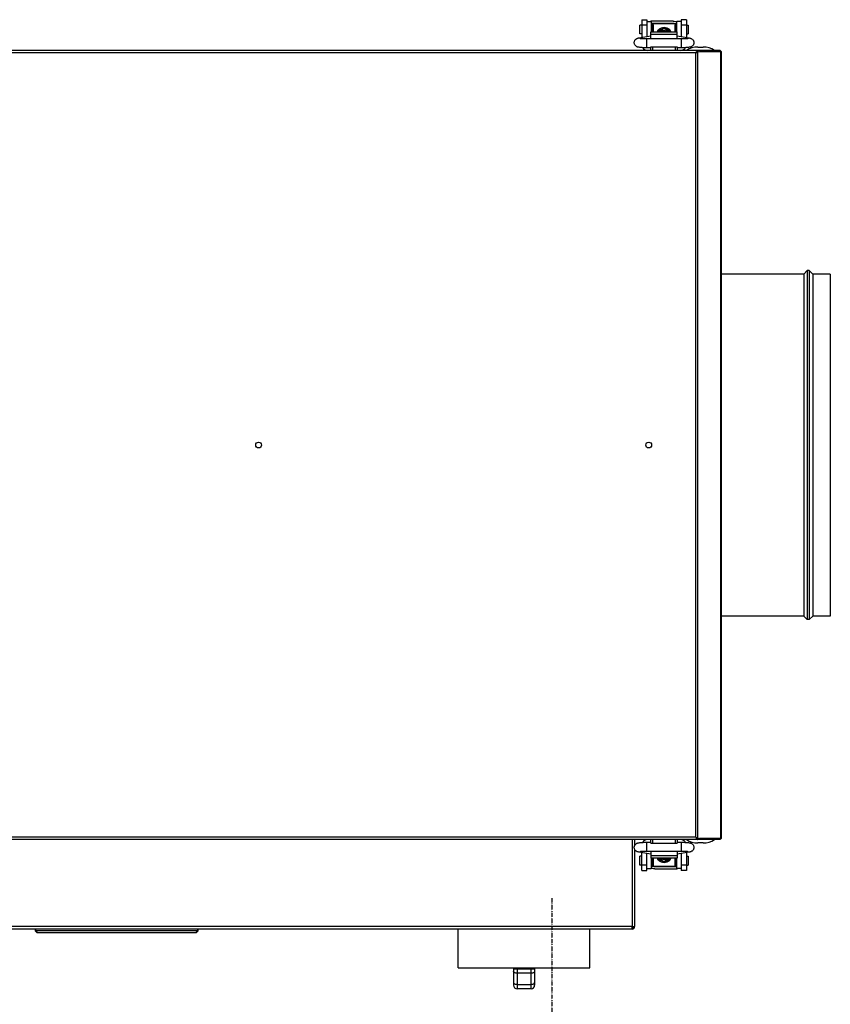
# Model space of a CAD drawing. Header units: millimetres. Extents: x 293871 to 335272, y 34548 to 100072.
# Tile 17 of 19: x 315011 to 315473, y 56638 to 57199. Entities that reach past the tile are written whole.
import ezdxf

# ---------------------------------------------------------------- set-up
doc = ezdxf.new("R2010")
doc.units = ezdxf.units.MM
doc.linetypes.add('DIVIDE', pattern=[1.25, 0.5, -0.25, 0, -0.25, 0, -0.25])
doc.layers.add('0_centrale', color=130, linetype='Continuous')
doc.layers.add('IS - KS - odporowadzenie skroplin', color=230, linetype='DIVIDE', lineweight=30)

msp = doc.modelspace()

# ---------------------------------------------------------------- linework, layer by layer
at = {"layer": '0_centrale'}
for p, q in [((315365.19111, 57199.06152, 3533), (315365.19111, 57188.92352, 3533)), ((315365.19111, 57199.06152, 3533), (315368.19111, 57199.06152, 3533)), ((315368.19111, 57199.06152, 3533), (315368.19111, 57189.41537, 3533)), ((315383.18111, 57198.15142, 3533), (315370.78111, 57198.15142, 3533)), ((315387.67111, 57199.06152, 3533), (315387.67111, 57189.41537, 3533)), ((315390.67111, 57199.06152, 3533), (315387.67111, 57199.06152, 3533)), ((315390.67111, 57199.06152, 3533), (315390.67111, 57188.92352, 3533)), ((315365.18111, 57196.01152, 3533), (315364.18111, 57196.01152, 3533)), ((315364.18111, 57191.01183, 3533), (315364.18111, 57196.01121, 3533)), ((315368.19111, 57195.90254, 3533), (315365.19111, 57195.90254, 3533)), ((315368.18111, 57198.01152, 3533), (315370.68111, 57198.01152, 3533)), ((315370.68111, 57198.01113, 3533), (315370.68111, 57192.06152, 3533)), ((315371.38111, 57196.51152, 3533), (315370.68111, 57196.51152, 3533)), ((315370.78111, 57196.51152, 3533), (315370.78111, 57196.9512, 3533)), ((315383.18111, 57196.9512, 3533), (315370.78111, 57196.9512, 3533)), ((315370.93111, 57196.91814, 3533), (315384.93111, 57196.91814, 3533)), ((315370.93111, 57196.91787, 3533), (315370.93111, 57196.51152, 3533)), ((315371.38111, 57192.06152, 3533), (315371.38111, 57196.51152, 3533)), ((315371.68111, 57196.21152, 3533), (315371.39521, 57196.49742, 3533)), ((315371.68111, 57196.21135, 3533), (315371.68111, 57192.06152, 3533)), ((315374.68111, 57193.2788, 3533), (315376.68111, 57193.2788, 3533)), ((315374.68111, 57192.06152, 3533), (315374.68111, 57193.27873, 3533)), ((315376.68111, 57193.27431, 3533), (315374.68111, 57193.27431, 3533)), ((315376.68111, 57192.46189, 3533), (315374.68111, 57192.57119, 3533)), ((315376.68111, 57193.27875, 3533), (315376.68111, 57192.06152, 3533)), ((315376.88321, 57193.61646, 3533), (315376.90466, 57193.61594, 3533)), ((315377.22902, 57193.72249, 3533), (315376.91588, 57193.62639, 3533)), ((315376.93111, 57193.57678, 3533), (315376.93111, 57192.06152, 3533)), ((315378.94652, 57193.62645, 3533), (315378.6514, 57193.71802, 3533)), ((315378.93111, 57193.57678, 3533), (315378.93111, 57192.06152, 3533)), ((315378.95756, 57193.61594, 3533), (315378.979, 57193.6165, 3533)), ((315379.18111, 57193.2788, 3533), (315381.18111, 57193.2788, 3533)), ((315379.18111, 57193.27875, 3533), (315379.18111, 57192.06152, 3533)), ((315381.18111, 57193.27431, 3533), (315379.18111, 57193.27431, 3533)), ((315381.18111, 57192.57119, 3533), (315379.18111, 57192.46189, 3533)), ((315381.18111, 57193.27873, 3533), (315381.18111, 57192.06152, 3533)), ((315384.18111, 57196.21152, 3533), (315384.46701, 57196.49742, 3533)), ((315384.18111, 57192.06152, 3533), (315384.18111, 57196.21134, 3533)), ((315384.48111, 57196.51152, 3533), (315384.48111, 57192.06152, 3533)), ((315384.48111, 57196.51152, 3533), (315385.18111, 57196.51152, 3533)), ((315384.93111, 57196.51152, 3533), (315384.93111, 57196.91784, 3533)), ((315387.68111, 57198.01152, 3533), (315385.18111, 57198.01152, 3533)), ((315385.18111, 57192.06152, 3533), (315385.18111, 57198.01113, 3533)), ((315390.67111, 57195.90254, 3533), (315387.67111, 57195.90254, 3533)), ((315390.68111, 57196.01152, 3533), (315391.68111, 57196.01152, 3533)), ((315391.68111, 57196.01122, 3533), (315391.68111, 57191.01182, 3533)), ((315363.62952, 57188.66751, 3533), (315370.43111, 57189.78261, 3533)), ((315365.18111, 57191.01152, 3533), (315364.18111, 57191.01152, 3533)), ((315367.93111, 57188.06152, 3533), (315367.93111, 57183.06152, 3533)), ((315387.93111, 57188.06152, 3533), (315367.93111, 57188.06152, 3533)), ((315370.43111, 57188.06152, 3533), (315370.43111, 57192.06152, 3533)), ((315370.43111, 57192.06152, 3533), (315385.43111, 57192.06152, 3533)), ((315385.43111, 57190.6473, 3533), (315370.43111, 57190.6473, 3533)), ((315385.43111, 57188.06152, 3533), (315385.43111, 57192.06152, 3533)), ((315385.43111, 57189.78261, 3533), (315392.23269, 57188.66751, 3533)), ((315387.93111, 57183.06152, 3533), (315387.93111, 57188.06152, 3533)), ((315390.68111, 57191.01152, 3533), (315391.68111, 57191.01152, 3533)), ((315409.98111, 57181.56152, 3533), (314661.38111, 57181.56152, 3533)), ((315370.43111, 57183.06152, 3533), (315367.93111, 57183.06152, 3533)), ((315370.43111, 57181.56152, 3533), (315370.43111, 57183.56152, 3533)), ((315370.43111, 57183.56152, 3533), (315385.43111, 57183.56152, 3533)), ((315371.43111, 57183.56152, 3533), (315371.43111, 57181.56152, 3533)), ((315384.43111, 57181.56152, 3533), (315384.43111, 57183.56152, 3533)), ((315385.43111, 57183.56152, 3533), (315385.43111, 57181.56152, 3533)), ((315387.93111, 57183.06152, 3533), (315385.43111, 57183.06152, 3533)), ((315397.09116, 57181.56152, 3533), (315397.09116, 57180.86152, 3533)), ((315397.13361, 57183.46256, 3533), (315400.22861, 57183.46256, 3533)), ((315409.77608, 57181.56152, 3533), (315409.77608, 57180.86152, 3533)), ((315409.98111, 57181.56152, 3533), (315409.98111, 57180.86152, 3533)), ((315396.10121, 57180.16152, 3533), (314675.26101, 57180.16152, 3533)), ((315396.10121, 56732.96152, 3533), (315396.10121, 57180.16152, 3533)), ((315396.59618, 57181.15147, 3533), (315396.59618, 57180.65649, 3533)), ((315397.09116, 57180.799, 3533), (315396.59618, 57180.799, 3533)), ((315396.87674, 57180.81672, 3533), (315397.09312, 57180.83038, 3533)), ((315397.09116, 57180.86152, 3533), (315397.58613, 57180.86152, 3533)), ((315397.09116, 57180.799, 3533), (315398.08111, 57180.86152, 3533)), ((315397.09116, 56732.32404, 3533), (315397.09116, 57180.799, 3533)), ((315398.08111, 57180.86152, 3533), (315410.68111, 57180.86152, 3533)), ((315410.27106, 56732.26152, 3533), (315410.27106, 57180.86152, 3533)), ((315410.68111, 56732.26152, 3533), (315410.68111, 57180.86152, 3533)), ((315457.55111, 57054.06152, 3533), (315410.68111, 57054.06152, 3533)), ((315459.55111, 57056.06152, 3533), (315457.55111, 57054.06152, 3533)), ((315457.55111, 57054.06152, 3533), (315457.55111, 56859.06152, 3533)), ((315459.55111, 57056.06152, 3533), (315459.55111, 56857.06152, 3533)), ((315460.68111, 57056.06152, 3533), (315459.55111, 57056.06152, 3533)), ((315460.68111, 57056.06152, 3533), (315460.68111, 56857.06152, 3533)), ((315462.68111, 57054.06152, 3533), (315460.68111, 57056.06152, 3533)), ((315462.68111, 57054.06152, 3533), (315462.68111, 56859.06152, 3533)), ((315472.68111, 57054.06152, 3533), (315462.68111, 57054.06152, 3533)), ((315472.68111, 57054.06152, 3533), (315472.68111, 56859.06152, 3533)), ((315457.55111, 56859.06152, 3533), (315410.68111, 56859.06152, 3533)), ((315459.55111, 56857.06152, 3533), (315457.55111, 56859.06152, 3533)), ((315460.68111, 56857.06152, 3533), (315459.55111, 56857.06152, 3533)), ((315462.68111, 56859.06152, 3533), (315460.68111, 56857.06152, 3533)), ((315472.68111, 56859.06152, 3533), (315462.68111, 56859.06152, 3533)), ((315396.10121, 56732.96152, 3533), (314675.26101, 56732.96152, 3533)), ((315396.59618, 56731.97157, 3533), (315396.59618, 56732.46654, 3533)), ((315397.09116, 56732.32404, 3533), (315396.59618, 56732.32404, 3533)), ((315396.87674, 56732.30632, 3533), (315397.09312, 56732.29265, 3533)), ((315397.09116, 56732.32404, 3533), (315398.08111, 56732.26152, 3533)), ((315397.09116, 56731.56152, 3533), (315397.09116, 56732.26152, 3533)), ((315397.58613, 56732.26152, 3533), (315397.09116, 56732.26152, 3533)), ((315410.68111, 56732.26152, 3533), (315398.08111, 56732.26152, 3533)), ((315409.77608, 56731.56152, 3533), (315409.77608, 56732.26152, 3533)), ((315409.98111, 56731.56152, 3533), (315409.98111, 56732.26152, 3533)), ((315409.98111, 56731.56152, 3533), (314661.38111, 56731.56152, 3533)), ((315359.78111, 56731.56152, 3533), (315359.78111, 56681.96152, 3533)), ((315361.18111, 56731.56152, 3533), (315361.18111, 56728.17417, 3533)), ((315367.93111, 56730.06152, 3533), (315367.93111, 56725.06152, 3533)), ((315367.93111, 56730.06152, 3533), (315370.43111, 56730.06152, 3533)), ((315370.43111, 56729.56152, 3533), (315370.43111, 56731.56152, 3533)), ((315370.43111, 56729.56152, 3533), (315385.43111, 56729.56152, 3533)), ((315371.43111, 56731.56152, 3533), (315371.43111, 56729.56152, 3533)), ((315384.43111, 56729.56152, 3533), (315384.43111, 56731.56152, 3533)), ((315385.43111, 56731.56152, 3533), (315385.43111, 56729.56152, 3533)), ((315385.43111, 56730.06152, 3533), (315387.93111, 56730.06152, 3533)), ((315387.93111, 56725.06152, 3533), (315387.93111, 56730.06152, 3533)), ((315400.22861, 56729.66048, 3533), (315397.13361, 56729.66048, 3533)), ((315361.18111, 56726.07484, 3533), (315361.18111, 56681.96152, 3533)), ((315370.43111, 56723.34043, 3533), (315363.62952, 56724.45553, 3533)), ((315365.18111, 56722.11152, 3533), (315364.18111, 56722.11152, 3533)), ((315364.18111, 56717.11182, 3533), (315364.18111, 56722.11122, 3533)), ((315365.19111, 56714.06152, 3533), (315365.19111, 56724.19951, 3533)), ((315367.93111, 56725.06152, 3533), (315387.93111, 56725.06152, 3533)), ((315368.19111, 56714.06152, 3533), (315368.19111, 56723.70767, 3533)), ((315370.43111, 56725.06152, 3533), (315370.43111, 56721.06152, 3533)), ((315370.43111, 56722.47573, 3533), (315385.43111, 56722.47573, 3533)), ((315385.43111, 56721.06152, 3533), (315370.43111, 56721.06152, 3533)), ((315370.68111, 56721.06152, 3533), (315370.68111, 56715.11191, 3533)), ((315371.38111, 56716.61152, 3533), (315371.38111, 56721.06152, 3533)), ((315371.68111, 56721.06152, 3533), (315371.68111, 56716.9117, 3533)), ((315374.68111, 56721.06152, 3533), (315374.68111, 56719.8443, 3533)), ((315376.68111, 56721.06152, 3533), (315376.68111, 56719.84429, 3533)), ((315376.93111, 56719.54625, 3533), (315376.93111, 56721.06152, 3533)), ((315378.93111, 56719.54625, 3533), (315378.93111, 56721.06152, 3533)), ((315379.18111, 56719.84429, 3533), (315379.18111, 56721.06152, 3533)), ((315381.18111, 56721.06152, 3533), (315381.18111, 56719.8443, 3533)), ((315384.18111, 56716.91169, 3533), (315384.18111, 56721.06152, 3533)), ((315384.48111, 56721.06152, 3533), (315384.48111, 56716.61152, 3533)), ((315385.18111, 56715.11191, 3533), (315385.18111, 56721.06152, 3533)), ((315385.43111, 56725.06152, 3533), (315385.43111, 56721.06152, 3533)), ((315392.23269, 56724.45553, 3533), (315385.43111, 56723.34043, 3533)), ((315387.67111, 56723.70767, 3533), (315387.67111, 56714.06152, 3533)), ((315390.67111, 56724.19951, 3533), (315390.67111, 56714.06152, 3533)), ((315390.68111, 56722.11152, 3533), (315391.68111, 56722.11152, 3533)), ((315391.68111, 56722.11121, 3533), (315391.68111, 56717.11183, 3533)), ((315365.18111, 56717.11152, 3533), (315364.18111, 56717.11152, 3533)), ((315365.19111, 56717.22049, 3533), (315368.19111, 56717.22049, 3533)), ((315371.38111, 56716.61152, 3533), (315370.68111, 56716.61152, 3533)), ((315370.93111, 56716.61152, 3533), (315370.93111, 56716.20519, 3533)), ((315384.93111, 56716.2049, 3533), (315370.93111, 56716.2049, 3533)), ((315371.68111, 56716.91152, 3533), (315371.39521, 56716.62562, 3533)), ((315372.68111, 56716.17184, 3533), (315385.08111, 56716.17184, 3533)), ((315374.68111, 56720.55185, 3533), (315376.68111, 56720.66115, 3533)), ((315374.68111, 56719.84873, 3533), (315376.68111, 56719.84873, 3533)), ((315376.68111, 56719.84424, 3533), (315374.68111, 56719.84424, 3533)), ((315376.90466, 56719.5071, 3533), (315376.88321, 56719.50654, 3533)), ((315376.9157, 56719.49659, 3533), (315377.21081, 56719.40501, 3533)), ((315378.6332, 56719.40055, 3533), (315378.94633, 56719.49665, 3533)), ((315378.979, 56719.50658, 3533), (315378.95755, 56719.5071, 3533)), ((315379.18111, 56720.66115, 3533), (315381.18111, 56720.55185, 3533)), ((315379.18111, 56719.84873, 3533), (315381.18111, 56719.84873, 3533)), ((315381.18111, 56719.84424, 3533), (315379.18111, 56719.84424, 3533)), ((315384.18111, 56716.91152, 3533), (315384.46701, 56716.62562, 3533)), ((315384.48111, 56716.61152, 3533), (315385.18111, 56716.61152, 3533)), ((315384.93111, 56716.20517, 3533), (315384.93111, 56716.61152, 3533)), ((315385.08111, 56716.61152, 3533), (315385.08111, 56716.17184, 3533)), ((315387.67111, 56717.22049, 3533), (315390.67111, 56717.22049, 3533)), ((315390.68111, 56717.11152, 3533), (315391.68111, 56717.11152, 3533)), ((315365.19111, 56714.06152, 3533), (315368.19111, 56714.06152, 3533)), ((315368.18111, 56715.11152, 3533), (315370.68111, 56715.11152, 3533)), ((315372.68111, 56714.97162, 3533), (315385.08111, 56714.97162, 3533)), ((315387.68111, 56715.11152, 3533), (315385.18111, 56715.11152, 3533)), ((315390.67111, 56714.06152, 3533), (315387.67111, 56714.06152, 3533)), ((315359.78111, 56681.96152, 3533), (314861.88111, 56681.96152, 3533)), ((315359.78111, 56681.96152, 3533), (315361.18111, 56681.96152, 3533)), ((315359.78115, 56680.56152, 3533), (315359.78115, 56681.96152, 3533)), ((315359.78111, 56680.56152, 3533), (314862.58111, 56680.56152, 3533)), ((315019.43111, 56680.56152, 3533), (315019.43111, 56679.56152, 3533)), ((315019.43111, 56679.56152, 3533), (315020.43111, 56678.56152, 3533)), ((315019.8017, 56679.54448, 3533), (315020.78466, 56678.56152, 3533)), ((315019.93111, 56679.56152, 3533), (315019.93111, 56680.56152, 3533)), ((315111.93111, 56679.56152, 3533), (315019.93111, 56679.56152, 3533)), ((315020.43111, 56678.56152, 3533), (315111.43111, 56678.56152, 3533)), ((315111.07755, 56678.56152, 3533), (315112.06052, 56679.54448, 3533)), ((315112.43111, 56679.56152, 3533), (315111.43111, 56678.56152, 3533)), ((315111.93111, 56680.56152, 3533), (315111.93111, 56679.56152, 3533)), ((315112.43111, 56679.56152, 3533), (315112.43111, 56680.56152, 3533)), ((315260.68111, 56658.56152, 3533), (315260.68111, 56680.56152, 3533)), ((315335.68111, 56658.56152, 3533), (315335.68111, 56680.56152, 3533)), ((315260.68143, 56658.56152, 3533), (315335.68079, 56658.56152, 3533)), ((315292.18111, 56658.56152, 3533), (315292.18111, 56648.56152, 3533)), ((315292.18111, 56657.90126, 3533), (315304.18111, 56657.90126, 3533)), ((315294.18111, 56658.56152, 3533), (315294.18111, 56646.56152, 3533)), ((315302.18111, 56655.40126, 3533), (315294.18111, 56655.40126, 3533)), ((315302.18111, 56646.56152, 3533), (315302.18111, 56658.56152, 3533)), ((315304.18111, 56658.56152, 3533), (315304.18111, 56648.56152, 3533)), ((315294.18111, 56649.06152, 3533), (315302.18111, 56649.06152, 3533)), ((315302.18111, 56646.56152, 3533), (315294.18111, 56646.56152, 3533))]:
    msp.add_line(p, q, dxfattribs=at)
at = {"layer": '0_centrale', "elevation": 3533}
for points in [[(315378.6514, 57193.71802), (315377.94059, 57193.80647), (315377.22902, 57193.72249)], [(315377.21081, 56719.40501), (315377.92163, 56719.31656), (315378.6332, 56719.40055)]]:
    msp.add_lwpolyline(points, dxfattribs=at)
at = {"layer": '0_centrale'}
for centre in [(315146.84777, 56956.56152, 3533), (315369.18111, 56956.56152, 3533)]:
    msp.add_circle(centre, 1.65, dxfattribs=at)
for centre, radius, start, end in [((315370.78117, 57192.78104, 3533), 5.37037, 90.0006806, 91.1623529), ((315377.93323, 57190.79541, 3533), 3.00221, 98.8175668, 109.719265), ((315377.93111, 57189.74128, 3533), 3.01244, 70.61241, 109.38759), ((315377.93315, 57190.79604, 3533), 3.00158, 94.6120413, 98.8180117), ((315377.9311, 57190.81476, 3533), 2.98276, 85.2746823, 94.6016623), ((315377.92905, 57190.79568, 3533), 3.00194, 70.2801805, 85.2649813), ((315383.1847, 57192.89877, 3533), 4.05242, 82.7066595, 90.0507716), ((315383.47513, 57190.76506, 3533), 7.36165, 76.7847373, 77.0006694), ((315368.39111, 57184.76152, 3533), 3.2, 211.0053216, 270), ((315387.47111, 57184.76152, 3533), 3.2, 270, 328.9900279), ((315397.13361, 57171.56152, 3533), 11.90104, 90, 122.8321305), ((315400.22861, 57171.56152, 3533), 11.90104, 57.1678695, 90), ((315409.28111, 57180.16152, 3533), 1.4, 45, 60.0003543), ((315394.5576, 57182.04486, 3533), 2.38914, 325.7945199, 328.5691151), ((315398.58303, 57179.88778, 3533), 2.35467, 145.9127539, 147.5425874), ((315397.11803, 57180.17194, 3533), 0.69282, 106.0768062, 110.3735756), ((315394.5576, 56731.07817, 3533), 2.38914, 31.4308849, 34.2054801), ((315397.11803, 56732.9511, 3533), 0.69282, 249.6264244, 253.9231938), ((315409.28111, 56732.96152, 3533), 1.4, 308.9984584, 330.0003543), ((315368.39111, 56728.36152, 3533), 3.2, 90, 148.9900279), ((315387.47111, 56728.36152, 3533), 3.2, 31.0053216, 90), ((315397.13361, 56741.56152, 3533), 11.90104, 237.1678695, 270), ((315398.58303, 56733.23525, 3533), 2.35467, 212.4574126, 214.0872461), ((315400.22861, 56741.56152, 3533), 11.90104, 270, 302.8321305), ((315372.67752, 56720.22426, 3533), 4.05242, 262.7066595, 270.0507716), ((315377.93316, 56722.32736, 3533), 3.00194, 250.2801805, 265.2649813), ((315377.93111, 56723.38175, 3533), 3.01244, 250.61241, 289.38759), ((315377.93111, 56722.30827, 3533), 2.98276, 265.2746823, 274.6016623), ((315377.92906, 56722.327, 3533), 3.00158, 274.6120413, 278.8180117), ((315377.92899, 56722.32763, 3533), 3.00221, 278.8175668, 289.719265), ((315372.38708, 56722.35798, 3533), 7.36165, 256.7847373, 257.0006694), ((315385.08104, 56720.34199, 3533), 5.37037, 270.0006806, 271.1623529), ((315359.78111, 56681.96152, 3533), 1.4, 270, 0), ((315359.78111, 56681.96152, 3533), 0.7, 270, 0), ((315294.18111, 56648.56152, 3533), 2, 180, 270), ((315302.18111, 56648.56152, 3533), 2, 270, 0)]:
    msp.add_arc(centre, radius, start, end, dxfattribs=at)
for centre, start_param, end_param in [((315019.93111, 56679.06152, 3533), -1.570796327, -1.308996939), ((315111.93111, 56679.06152, 3533), -1.832595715, -1.570796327)]:
    msp.add_ellipse(centre, major_axis=(-0.5, 0), ratio=1, start_param=start_param, end_param=end_param, dxfattribs=at)
for points, knots in [([(315369.61151, 57198.01798, 3533), (315369.69515, 57198.0382, 3533), (315370.0444, 57198.11136, 3533), (315370.40162, 57198.14482, 3533), (315370.67223, 57198.15031, 3533)], [0, 0, 0, 0, 0.241212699, 1, 1, 1, 1]), ([(315383.18111, 57198.15142, 3533), (315383.34877, 57198.15142, 3533), (315384.00316, 57198.13368, 3533), (315384.65658, 57198.04759, 3533), (315385.13106, 57197.93805, 3533)], [0, 0, 0, 0, 0.256118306, 1, 1, 1, 1]), ([(315370.78111, 57196.9512, 3533), (315370.76831, 57196.9512, 3533), (315370.74374, 57196.94868, 3533), (315370.70743, 57196.9389, 3533), (315370.68111, 57196.91813, 3533), (315370.68111, 57196.90319, 3533)], [0, 0, 0, 0, 0.327065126, 0.617973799, 1, 1, 1, 1]), ([(315374.66569, 57193.19124, 3533), (315374.51946, 57193.03159, 3533), (315374.25563, 57192.68137, 3533), (315374.07885, 57192.27786, 3533), (315374.01916, 57192.06762, 3533)], [0, 0, 0, 0, 0.497647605, 1, 1, 1, 1]), ([(315377.93111, 57194.52605, 3533), (315377.34961, 57194.52605, 3533), (315376.18863, 57194.32187, 3533), (315375.17047, 57193.70121, 3533), (315374.76678, 57193.29691, 3533)], [0, 0, 0, 0, 0.50440662, 1, 1, 1, 1]), ([(315375.50279, 57193.29315, 3533), (315375.64102, 57193.48282, 3533), (315375.96379, 57193.83097, 3533), (315376.55578, 57194.22492, 3533), (315377.22366, 57194.47045, 3533), (315377.69589, 57194.52605, 3533), (315377.93111, 57194.52605, 3533)], [0, 0, 0, 0, 0.249680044, 0.499588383, 0.749764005, 1, 1, 1, 1]), ([(315376.75067, 57193.43943, 3533), (315376.74468, 57193.42784, 3533), (315376.71973, 57193.3804, 3533), (315376.69348, 57193.33365, 3533), (315376.67307, 57193.2986, 3533)], [0, 0, 0, 0, 0.243272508, 1, 1, 1, 1]), ([(315376.75067, 57193.43943, 3533), (315376.77262, 57193.48191, 3533), (315376.80412, 57193.53815, 3533), (315376.8516, 57193.59539, 3533), (315376.87314, 57193.61258, 3533), (315376.8832, 57193.61637, 3533)], [0, 0, 0, 0, 0.641451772, 0.855761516, 1, 1, 1, 1]), ([(315376.93111, 57193.57678, 3533), (315376.93111, 57193.58445, 3533), (315376.92606, 57193.60132, 3533), (315376.9123, 57193.6117, 3533), (315376.90466, 57193.61594, 3533)], [0, 0, 0, 0, 0.467332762, 1, 1, 1, 1]), ([(315381.09543, 57193.29691, 3533), (315380.69174, 57193.70121, 3533), (315379.67358, 57194.32187, 3533), (315378.5126, 57194.52605, 3533), (315377.93111, 57194.52605, 3533)], [0, 0, 0, 0, 0.495593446, 1, 1, 1, 1]), ([(315377.93111, 57194.52605, 3533), (315378.16633, 57194.52605, 3533), (315378.63855, 57194.47045, 3533), (315379.30644, 57194.22492, 3533), (315379.89843, 57193.83097, 3533), (315380.22119, 57193.48282, 3533), (315380.35942, 57193.29315, 3533)], [0, 0, 0, 0, 0.250235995, 0.500411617, 0.750319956, 1, 1, 1, 1]), ([(315378.95756, 57193.61595, 3533), (315378.95476, 57193.6144, 3533), (315378.9452, 57193.60842, 3533), (315378.93715, 57193.59946, 3533), (315378.93403, 57193.59196, 3533)], [0, 0, 0, 0, 0.282581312, 1, 1, 1, 1]), ([(315378.97901, 57193.61639, 3533), (315378.99076, 57193.61197, 3533), (315379.01582, 57193.59036, 3533), (315379.03526, 57193.56536, 3533), (315379.0464, 57193.54955, 3533)], [0, 0, 0, 0, 0.393656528, 1, 1, 1, 1]), ([(315379.0464, 57193.54955, 3533), (315379.05171, 57193.542, 3533), (315379.07541, 57193.50651, 3533), (315379.0962, 57193.46914, 3533), (315379.11154, 57193.43943, 3533)], [0, 0, 0, 0, 0.216246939, 1, 1, 1, 1]), ([(315379.18916, 57193.29856, 3533), (315379.18223, 57193.31046, 3533), (315379.15551, 57193.35694, 3533), (315379.12983, 57193.40403, 3533), (315379.11154, 57193.43943, 3533)], [0, 0, 0, 0, 0.256794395, 1, 1, 1, 1]), ([(315381.84306, 57192.06762, 3533), (315381.78336, 57192.27786, 3533), (315381.60659, 57192.68137, 3533), (315381.34276, 57193.03159, 3533), (315381.19652, 57193.19124, 3533)], [0, 0, 0, 0, 0.502352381, 1, 1, 1, 1]), ([(315360.93115, 57185.98754, 3533), (315360.93123, 57186.19038, 3533), (315360.98006, 57186.597, 3533), (315361.19501, 57187.16845, 3533), (315361.53299, 57187.66655, 3533), (315361.95765, 57188.0582, 3533), (315362.41199, 57188.32854, 3533), (315362.8461, 57188.49578, 3533), (315363.24673, 57188.59882, 3533), (315363.50304, 57188.64677, 3533), (315363.62952, 57188.66751, 3533)], [0, 0, 0, 0, 0.145813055, 0.291108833, 0.434930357, 0.57453991, 0.702970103, 0.812641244, 0.90785855, 1, 1, 1, 1]), ([(315363.62952, 57188.66749, 3533), (315363.77111, 57188.69074, 3533), (315364.06272, 57188.70413, 3533), (315364.49652, 57188.62351, 3533), (315364.9109, 57188.44625, 3533), (315365.15973, 57188.27099, 3533), (315365.27587, 57188.17118, 3533)], [0, 0, 0, 0, 0.2428639, 0.488928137, 0.740794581, 1, 1, 1, 1]), ([(315367.93111, 57188.06152, 3533), (315367.54269, 57188.06152, 3533), (315366.79968, 57188.07086, 3533), (315365.77217, 57188.1122, 3533), (315365.03124, 57188.16608, 3533), (315364.58342, 57188.21868, 3533), (315364.4197, 57188.24379, 3533), (315364.35803, 57188.25589, 3533)], [0, 0, 0, 0, 0.325355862, 0.622332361, 0.86133357, 0.947359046, 1, 1, 1, 1]), ([(315376.61694, 57192.07189, 3533), (315376.63466, 57192.12836, 3533), (315376.66282, 57192.2245, 3533), (315376.68111, 57192.32426, 3533), (315376.68111, 57192.36547, 3533)], [0, 0, 0, 0, 0.589555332, 1, 1, 1, 1]), ([(315379.24543, 57192.07176, 3533), (315379.22769, 57192.12827, 3533), (315379.19949, 57192.22445, 3533), (315379.18111, 57192.32425, 3533), (315379.18111, 57192.36547, 3533)], [0, 0, 0, 0, 0.589636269, 1, 1, 1, 1]), ([(315391.51807, 57188.258, 3533), (315391.52308, 57188.25944, 3533), (315391.52511, 57188.26023, 3533), (315391.53418, 57188.2623, 3533), (315391.5318, 57188.26159, 3533), (315391.52512, 57188.26033, 3533), (315391.50374, 57188.25562, 3533), (315391.47093, 57188.24961, 3533), (315391.42401, 57188.24143, 3533), (315391.34126, 57188.22855, 3533), (315391.21494, 57188.21126, 3533), (315391.03997, 57188.19101, 3533), (315390.83712, 57188.17086, 3533), (315390.61036, 57188.15163, 3533), (315390.26906, 57188.12687, 3533), (315389.80339, 57188.10095, 3533), (315389.20836, 57188.07844, 3533), (315388.57843, 57188.06463, 3533), (315388.14873, 57188.06152, 3533), (315387.93111, 57188.06152, 3533)], [0, 0, 0, 0, 0.0043074, 0.004511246, 0.004630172, 0.005782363, 0.011460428, 0.021156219, 0.034299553, 0.050441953, 0.090589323, 0.139590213, 0.196120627, 0.259113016, 0.327752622, 0.479046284, 0.64471504, 0.820066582, 1, 1, 1, 1]), ([(315390.58637, 57188.1712, 3533), (315390.70251, 57188.27101, 3533), (315390.95134, 57188.44626, 3533), (315391.36571, 57188.62351, 3533), (315391.7995, 57188.70413, 3533), (315392.0911, 57188.69074, 3533), (315392.23269, 57188.66749, 3533)], [0, 0, 0, 0, 0.259205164, 0.511071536, 0.75713588, 1, 1, 1, 1]), ([(315392.23269, 57188.66751, 3533), (315392.48991, 57188.62534, 3533), (315392.8965, 57188.54127, 3533), (315393.45088, 57188.32824, 3533), (315393.90548, 57188.058, 3533), (315394.32971, 57187.66601, 3533), (315394.66735, 57187.16814, 3533), (315394.88204, 57186.59687, 3533), (315394.93113, 57186.19029, 3533), (315394.9311, 57185.9874, 3533)], [0, 0, 0, 0, 0.187389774, 0.297055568, 0.425649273, 0.565191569, 0.708888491, 0.854139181, 1, 1, 1, 1]), ([(315367.93111, 57183.06152, 3533), (315367.51936, 57183.06152, 3533), (315366.72081, 57183.07123, 3533), (315365.58155, 57183.11452, 3533), (315364.56764, 57183.18533, 3533), (315363.81258, 57183.27189, 3533), (315363.27047, 57183.37073, 3533), (315362.86742, 57183.47289, 3533), (315362.43095, 57183.63726, 3533), (315361.97244, 57183.90505, 3533), (315361.54257, 57184.29668, 3533), (315361.19954, 57184.79705, 3533), (315360.98094, 57185.37268, 3533), (315360.93107, 57185.78291, 3533), (315360.93115, 57185.98754, 3533)], [0, 0, 0, 0, 0.145574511, 0.282314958, 0.403012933, 0.504869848, 0.550800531, 0.597749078, 0.651704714, 0.715175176, 0.784299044, 0.855576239, 0.927650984, 1, 1, 1, 1]), ([(315394.9311, 57185.9874, 3533), (315394.93107, 57185.78276, 3533), (315394.8812, 57185.37236, 3533), (315394.6624, 57184.79639, 3533), (315394.31887, 57184.29567, 3533), (315393.88841, 57183.90444, 3533), (315393.42989, 57183.63678, 3533), (315392.99363, 57183.47216, 3533), (315392.59049, 57183.37048, 3533), (315392.04847, 57183.27174, 3533), (315391.29359, 57183.18524, 3533), (315390.27986, 57183.11448, 3533), (315389.14092, 57183.07122, 3533), (315388.34266, 57183.06152, 3533), (315387.93111, 57183.06152, 3533)], [0, 0, 0, 0, 0.072354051, 0.144490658, 0.215838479, 0.285024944, 0.3484224, 0.402388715, 0.449358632, 0.495249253, 0.597093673, 0.717779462, 0.854491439, 1, 1, 1, 1]), ([(315396.63293, 57181.20747, 3533), (315396.66836, 57181.25978, 3533), (315396.78081, 57181.41418, 3533), (315396.9581, 57181.56152, 3533), (315397.09116, 57181.56152, 3533)], [0, 0, 0, 0, 0.321949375, 1, 1, 1, 1]), ([(315396.10121, 57180.16152, 3533), (315396.12975, 57180.22492, 3533), (315396.23966, 57180.46886, 3533), (315396.35231, 57180.71184, 3533), (315396.44458, 57180.88711, 3533)], [0, 0, 0, 0, 0.25983001, 1, 1, 1, 1]), ([(315396.10121, 57180.16152, 3533), (315396.13996, 57180.20645, 3533), (315396.2905, 57180.38112, 3533), (315396.43729, 57180.55998, 3533), (315396.53348, 57180.70178, 3533)], [0, 0, 0, 0, 0.257213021, 1, 1, 1, 1]), ([(315396.10121, 57180.16152, 3533), (315396.14231, 57180.20717, 3533), (315396.29852, 57180.38033, 3533), (315396.46091, 57180.55025, 3533), (315396.59618, 57180.65649, 3533)], [0, 0, 0, 0, 0.26315469, 1, 1, 1, 1]), ([(315396.10121, 57180.16152, 3533), (315396.16216, 57180.19686, 3533), (315396.39826, 57180.33383, 3533), (315396.63291, 57180.47384, 3533), (315396.80121, 57180.58651, 3533)], [0, 0, 0, 0, 0.25810522, 1, 1, 1, 1]), ([(315396.44458, 57180.88711, 3533), (315396.45702, 57180.91075, 3533), (315396.50502, 57181.00029, 3533), (315396.55597, 57181.08831, 3533), (315396.59618, 57181.15147, 3533)], [0, 0, 0, 0, 0.263027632, 1, 1, 1, 1]), ([(315396.80121, 57180.58651, 3533), (315396.8273, 57180.60397, 3533), (315396.9263, 57180.67151, 3533), (315397.02276, 57180.74292, 3533), (315397.09116, 57180.799, 3533)], [0, 0, 0, 0, 0.261994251, 1, 1, 1, 1]), ([(315396.10121, 56732.96152, 3533), (315396.13996, 56732.91659, 3533), (315396.2905, 56732.74191, 3533), (315396.43729, 56732.56306, 3533), (315396.53348, 56732.42126, 3533)], [0, 0, 0, 0, 0.257213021, 1, 1, 1, 1]), ([(315396.10121, 56732.96152, 3533), (315396.14231, 56732.91587, 3533), (315396.29852, 56732.74271, 3533), (315396.46091, 56732.57279, 3533), (315396.59618, 56732.46654, 3533)], [0, 0, 0, 0, 0.26315469, 1, 1, 1, 1]), ([(315396.10121, 56732.96152, 3533), (315396.16216, 56732.92618, 3533), (315396.39826, 56732.78921, 3533), (315396.63291, 56732.6492, 3533), (315396.80121, 56732.53653, 3533)], [0, 0, 0, 0, 0.25810522, 1, 1, 1, 1]), ([(315396.10121, 56732.96152, 3533), (315396.12975, 56732.89812, 3533), (315396.23966, 56732.65417, 3533), (315396.35231, 56732.41119, 3533), (315396.44458, 56732.23593, 3533)], [0, 0, 0, 0, 0.25983001, 1, 1, 1, 1]), ([(315396.44458, 56732.23593, 3533), (315396.45702, 56732.21228, 3533), (315396.50502, 56732.12274, 3533), (315396.55597, 56732.03473, 3533), (315396.59618, 56731.97157, 3533)], [0, 0, 0, 0, 0.263027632, 1, 1, 1, 1]), ([(315396.80121, 56732.53653, 3533), (315396.8273, 56732.51906, 3533), (315396.9263, 56732.45152, 3533), (315397.02276, 56732.38012, 3533), (315397.09116, 56732.32404, 3533)], [0, 0, 0, 0, 0.261994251, 1, 1, 1, 1]), ([(315363.62952, 56724.45553, 3533), (315363.37231, 56724.4977, 3533), (315362.96571, 56724.58177, 3533), (315362.41133, 56724.79479, 3533), (315361.95673, 56725.06504, 3533), (315361.53251, 56725.45703, 3533), (315361.19487, 56725.95489, 3533), (315360.98017, 56726.52616, 3533), (315360.93108, 56726.93275, 3533), (315360.93112, 56727.13563, 3533)], [0, 0, 0, 0, 0.187389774, 0.297055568, 0.425649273, 0.565191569, 0.708888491, 0.854139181, 1, 1, 1, 1]), ([(315360.93112, 56727.13563, 3533), (315360.93115, 56727.34028, 3533), (315360.98101, 56727.75068, 3533), (315361.19981, 56728.32665, 3533), (315361.54335, 56728.82737, 3533), (315361.9738, 56729.2186, 3533), (315362.43232, 56729.48625, 3533), (315362.86858, 56729.65087, 3533), (315363.27173, 56729.75256, 3533), (315363.81374, 56729.8513, 3533), (315364.56862, 56729.93779, 3533), (315365.58236, 56730.00856, 3533), (315366.72129, 56730.05181, 3533), (315367.51955, 56730.06152, 3533), (315367.93111, 56730.06152, 3533)], [0, 0, 0, 0, 0.072354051, 0.144490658, 0.215838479, 0.285024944, 0.3484224, 0.402388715, 0.449358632, 0.495249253, 0.597093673, 0.717779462, 0.854491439, 1, 1, 1, 1]), ([(315387.93111, 56730.06152, 3533), (315388.34286, 56730.06152, 3533), (315389.1414, 56730.0518, 3533), (315390.28066, 56730.00852, 3533), (315391.29457, 56729.9377, 3533), (315392.04964, 56729.85115, 3533), (315392.59174, 56729.7523, 3533), (315392.9948, 56729.65015, 3533), (315393.43126, 56729.48578, 3533), (315393.88978, 56729.21799, 3533), (315394.31965, 56728.82635, 3533), (315394.66267, 56728.32599, 3533), (315394.88127, 56727.75036, 3533), (315394.93115, 56727.34013, 3533), (315394.93107, 56727.13549, 3533)], [0, 0, 0, 0, 0.145574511, 0.282314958, 0.403012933, 0.504869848, 0.550800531, 0.597749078, 0.651704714, 0.715175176, 0.784299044, 0.855576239, 0.927650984, 1, 1, 1, 1]), ([(315394.93107, 56727.13549, 3533), (315394.93099, 56726.93266, 3533), (315394.88216, 56726.52603, 3533), (315394.66721, 56725.95459, 3533), (315394.32922, 56725.45648, 3533), (315393.90457, 56725.06484, 3533), (315393.45022, 56724.79449, 3533), (315393.01612, 56724.62726, 3533), (315392.61548, 56724.52422, 3533), (315392.35918, 56724.47627, 3533), (315392.23269, 56724.45553, 3533)], [0, 0, 0, 0, 0.145813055, 0.291108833, 0.434930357, 0.57453991, 0.702970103, 0.812641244, 0.90785855, 1, 1, 1, 1]), ([(315396.63293, 56731.91557, 3533), (315396.66836, 56731.86326, 3533), (315396.78081, 56731.70886, 3533), (315396.9581, 56731.56152, 3533), (315397.09116, 56731.56152, 3533)], [0, 0, 0, 0, 0.321949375, 1, 1, 1, 1]), ([(315365.27585, 56724.95183, 3533), (315365.15971, 56724.85202, 3533), (315364.91087, 56724.67677, 3533), (315364.49651, 56724.49952, 3533), (315364.06271, 56724.41891, 3533), (315363.77111, 56724.4323, 3533), (315363.62952, 56724.45554, 3533)], [0, 0, 0, 0, 0.259205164, 0.511071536, 0.75713588, 1, 1, 1, 1]), ([(315364.34414, 56724.86504, 3533), (315364.33913, 56724.8636, 3533), (315364.3371, 56724.86281, 3533), (315364.32803, 56724.86074, 3533), (315364.33041, 56724.86145, 3533), (315364.33709, 56724.86271, 3533), (315364.35847, 56724.86742, 3533), (315364.39128, 56724.87343, 3533), (315364.4382, 56724.88161, 3533), (315364.52095, 56724.89449, 3533), (315364.64728, 56724.91178, 3533), (315364.82225, 56724.93203, 3533), (315365.0251, 56724.95217, 3533), (315365.25185, 56724.97141, 3533), (315365.59315, 56724.99617, 3533), (315366.05882, 56725.02208, 3533), (315366.65385, 56725.0446, 3533), (315367.28379, 56725.05841, 3533), (315367.71349, 56725.06152, 3533), (315367.93111, 56725.06152, 3533)], [0, 0, 0, 0, 0.0043074, 0.004511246, 0.004630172, 0.005782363, 0.011460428, 0.021156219, 0.034299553, 0.050441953, 0.090589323, 0.139590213, 0.196120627, 0.259113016, 0.327752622, 0.479046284, 0.64471504, 0.820066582, 1, 1, 1, 1]), ([(315374.01916, 56721.05541, 3533), (315374.07885, 56720.84518, 3533), (315374.25563, 56720.44167, 3533), (315374.51946, 56720.09145, 3533), (315374.66569, 56719.9318, 3533)], [0, 0, 0, 0, 0.502352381, 1, 1, 1, 1]), ([(315376.61679, 56721.05128, 3533), (315376.63452, 56720.99477, 3533), (315376.66273, 56720.89859, 3533), (315376.68111, 56720.79879, 3533), (315376.68111, 56720.75757, 3533)], [0, 0, 0, 0, 0.589636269, 1, 1, 1, 1]), ([(315379.24527, 56721.05115, 3533), (315379.22755, 56720.99468, 3533), (315379.19939, 56720.89853, 3533), (315379.18111, 56720.79877, 3533), (315379.18111, 56720.75757, 3533)], [0, 0, 0, 0, 0.589555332, 1, 1, 1, 1]), ([(315381.19652, 56719.9318, 3533), (315381.34276, 56720.09145, 3533), (315381.60659, 56720.44167, 3533), (315381.78336, 56720.84518, 3533), (315381.84306, 56721.05541, 3533)], [0, 0, 0, 0, 0.497647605, 1, 1, 1, 1]), ([(315387.93111, 56725.06152, 3533), (315388.31952, 56725.06152, 3533), (315389.06253, 56725.05218, 3533), (315390.09004, 56725.01084, 3533), (315390.83097, 56724.95696, 3533), (315391.27879, 56724.90436, 3533), (315391.44251, 56724.87924, 3533), (315391.50418, 56724.86714, 3533)], [0, 0, 0, 0, 0.325355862, 0.622332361, 0.86133357, 0.947359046, 1, 1, 1, 1]), ([(315392.23269, 56724.45554, 3533), (315392.0911, 56724.4323, 3533), (315391.79949, 56724.41891, 3533), (315391.36569, 56724.49953, 3533), (315390.95132, 56724.67678, 3533), (315390.70248, 56724.85204, 3533), (315390.58634, 56724.95186, 3533)], [0, 0, 0, 0, 0.2428639, 0.488928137, 0.740794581, 1, 1, 1, 1]), ([(315374.76678, 56719.82612, 3533), (315375.17048, 56719.42183, 3533), (315376.18863, 56718.80117, 3533), (315377.34961, 56718.59699, 3533), (315377.93111, 56718.59699, 3533)], [0, 0, 0, 0, 0.495593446, 1, 1, 1, 1]), ([(315377.93111, 56718.59699, 3533), (315377.69589, 56718.59699, 3533), (315377.22366, 56718.65258, 3533), (315376.55578, 56718.89812, 3533), (315375.96379, 56719.29206, 3533), (315375.64102, 56719.64022, 3533), (315375.50279, 56719.82989, 3533)], [0, 0, 0, 0, 0.250235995, 0.500411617, 0.750319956, 1, 1, 1, 1]), ([(315376.67306, 56719.82448, 3533), (315376.67998, 56719.81258, 3533), (315376.70671, 56719.7661, 3533), (315376.73238, 56719.71901, 3533), (315376.75067, 56719.68361, 3533)], [0, 0, 0, 0, 0.256794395, 1, 1, 1, 1]), ([(315376.81582, 56719.57349, 3533), (315376.8105, 56719.58103, 3533), (315376.78681, 56719.61653, 3533), (315376.76602, 56719.6539, 3533), (315376.75067, 56719.68361, 3533)], [0, 0, 0, 0, 0.216246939, 1, 1, 1, 1]), ([(315376.88321, 56719.50665, 3533), (315376.87145, 56719.51106, 3533), (315376.84639, 56719.53268, 3533), (315376.82696, 56719.55768, 3533), (315376.81582, 56719.57349, 3533)], [0, 0, 0, 0, 0.393656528, 1, 1, 1, 1]), ([(315376.90466, 56719.50708, 3533), (315376.90745, 56719.50863, 3533), (315376.91701, 56719.51462, 3533), (315376.92507, 56719.52358, 3533), (315376.92818, 56719.53107, 3533)], [0, 0, 0, 0, 0.282581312, 1, 1, 1, 1]), ([(315380.35942, 56719.82989, 3533), (315380.22119, 56719.64022, 3533), (315379.89843, 56719.29206, 3533), (315379.30644, 56718.89812, 3533), (315378.63855, 56718.65258, 3533), (315378.16633, 56718.59699, 3533), (315377.93111, 56718.59699, 3533)], [0, 0, 0, 0, 0.249680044, 0.499588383, 0.749764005, 1, 1, 1, 1]), ([(315377.93111, 56718.59699, 3533), (315378.5126, 56718.59699, 3533), (315379.67358, 56718.80117, 3533), (315380.69174, 56719.42183, 3533), (315381.09543, 56719.82612, 3533)], [0, 0, 0, 0, 0.50440662, 1, 1, 1, 1]), ([(315378.93111, 56719.54625, 3533), (315378.93111, 56719.53859, 3533), (315378.93615, 56719.52171, 3533), (315378.94991, 56719.51133, 3533), (315378.95755, 56719.5071, 3533)], [0, 0, 0, 0, 0.467332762, 1, 1, 1, 1]), ([(315379.11154, 56719.68361, 3533), (315379.0896, 56719.64112, 3533), (315379.05809, 56719.58489, 3533), (315379.01061, 56719.52764, 3533), (315378.98907, 56719.51045, 3533), (315378.97901, 56719.50666, 3533)], [0, 0, 0, 0, 0.641451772, 0.855761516, 1, 1, 1, 1]), ([(315379.11154, 56719.68361, 3533), (315379.11753, 56719.69519, 3533), (315379.14248, 56719.74263, 3533), (315379.16873, 56719.78939, 3533), (315379.18914, 56719.82444, 3533)], [0, 0, 0, 0, 0.243272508, 1, 1, 1, 1]), ([(315385.08111, 56716.17184, 3533), (315385.0939, 56716.17184, 3533), (315385.11848, 56716.17436, 3533), (315385.15478, 56716.18414, 3533), (315385.18111, 56716.2049, 3533), (315385.18111, 56716.21985, 3533)], [0, 0, 0, 0, 0.327065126, 0.617973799, 1, 1, 1, 1]), ([(315372.68111, 56714.97162, 3533), (315372.51345, 56714.97162, 3533), (315371.85906, 56714.98936, 3533), (315371.20563, 56715.07545, 3533), (315370.73115, 56715.18499, 3533)], [0, 0, 0, 0, 0.256118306, 1, 1, 1, 1]), ([(315386.2507, 56715.10505, 3533), (315386.16707, 56715.08483, 3533), (315385.81781, 56715.01168, 3533), (315385.46059, 56714.97821, 3533), (315385.18998, 56714.97273, 3533)], [0, 0, 0, 0, 0.241212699, 1, 1, 1, 1]), ([(315019.8017, 56679.54448, 3533), (315019.72867, 56679.52491, 3533), (315019.62627, 56679.50464, 3533), (315019.50538, 56679.51284, 3533), (315019.46127, 56679.53136, 3533), (315019.44814, 56679.54448, 3533)], [0, 0, 0, 0, 0.624794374, 0.846629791, 1, 1, 1, 1]), ([(315112.34026, 56679.51367, 3533), (315112.29949, 56679.50733, 3533), (315112.20399, 56679.51153, 3533), (315112.11169, 56679.53077, 3533), (315112.06052, 56679.54448, 3533)], [0, 0, 0, 0, 0.437829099, 1, 1, 1, 1]), ([(315112.41407, 56679.54448, 3533), (315112.41016, 56679.54057, 3533), (315112.38863, 56679.52401, 3533), (315112.3614, 56679.51696, 3533), (315112.34026, 56679.51367, 3533)], [0, 0, 0, 0, 0.205324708, 1, 1, 1, 1]), ([(315294.18111, 56655.40126, 3533), (315293.92471, 56655.40126, 3533), (315293.43939, 56655.4469, 3533), (315292.8771, 56655.62091, 3533), (315292.52317, 56655.83066, 3533), (315292.33258, 56656.00286, 3533), (315292.21044, 56656.19452, 3533), (315292.18111, 56656.335, 3533), (315292.18111, 56656.40126, 3533)], [0, 0, 0, 0, 0.318400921, 0.601554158, 0.722114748, 0.826857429, 0.917717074, 1, 1, 1, 1]), ([(315304.18111, 56656.40126, 3533), (315304.18111, 56656.335, 3533), (315304.15177, 56656.19452, 3533), (315304.02963, 56656.00286, 3533), (315303.83905, 56655.83066, 3533), (315303.48511, 56655.62091, 3533), (315302.92283, 56655.4469, 3533), (315302.43751, 56655.40126, 3533), (315302.18111, 56655.40126, 3533)], [0, 0, 0, 0, 0.082282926, 0.173142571, 0.277885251, 0.398445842, 0.681599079, 1, 1, 1, 1]), ([(315292.18111, 56650.06152, 3533), (315292.18111, 56649.99526, 3533), (315292.21044, 56649.85478, 3533), (315292.33258, 56649.66311, 3533), (315292.52317, 56649.49091, 3533), (315292.8771, 56649.28116, 3533), (315293.43939, 56649.10715, 3533), (315293.92471, 56649.06152, 3533), (315294.18111, 56649.06152, 3533)], [0, 0, 0, 0, 0.082282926, 0.173142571, 0.277885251, 0.398445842, 0.681599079, 1, 1, 1, 1]), ([(315302.18111, 56649.06152, 3533), (315302.43751, 56649.06152, 3533), (315302.92283, 56649.10715, 3533), (315303.48511, 56649.28116, 3533), (315303.83905, 56649.49091, 3533), (315304.02963, 56649.66311, 3533), (315304.15177, 56649.85478, 3533), (315304.18111, 56649.99526, 3533), (315304.18111, 56650.06152, 3533)], [0, 0, 0, 0, 0.318400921, 0.601554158, 0.722114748, 0.826857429, 0.917717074, 1, 1, 1, 1])]:
    msp.add_open_spline(points, degree=3, knots=knots, dxfattribs=at)
for points in [[(315378.93403, 57193.59196, 3533), (315378.93206, 57193.5872, 3533), (315378.93111, 57193.58194, 3533), (315378.93111, 57193.57678, 3533)], [(315396.92617, 57180.83767, 3533), (315396.97957, 57180.85302, 3533), (315397.03559, 57180.86152, 3533), (315397.09116, 57180.86152, 3533)], [(315396.92617, 56732.28537, 3533), (315396.97957, 56732.27002, 3533), (315397.03559, 56732.26152, 3533), (315397.09116, 56732.26152, 3533)], [(315376.92818, 56719.53107, 3533), (315376.93015, 56719.53583, 3533), (315376.93111, 56719.5411, 3533), (315376.93111, 56719.54625, 3533)]]:
    msp.add_open_spline(points, degree=3, dxfattribs=at)
at = {"layer": 'IS - KS - odporowadzenie skroplin'}
msp.add_line((315313.90373, 56698.12144), (315313.90373, 56125.56002), dxfattribs=at)

doc.saveas('drawing.dxf')
